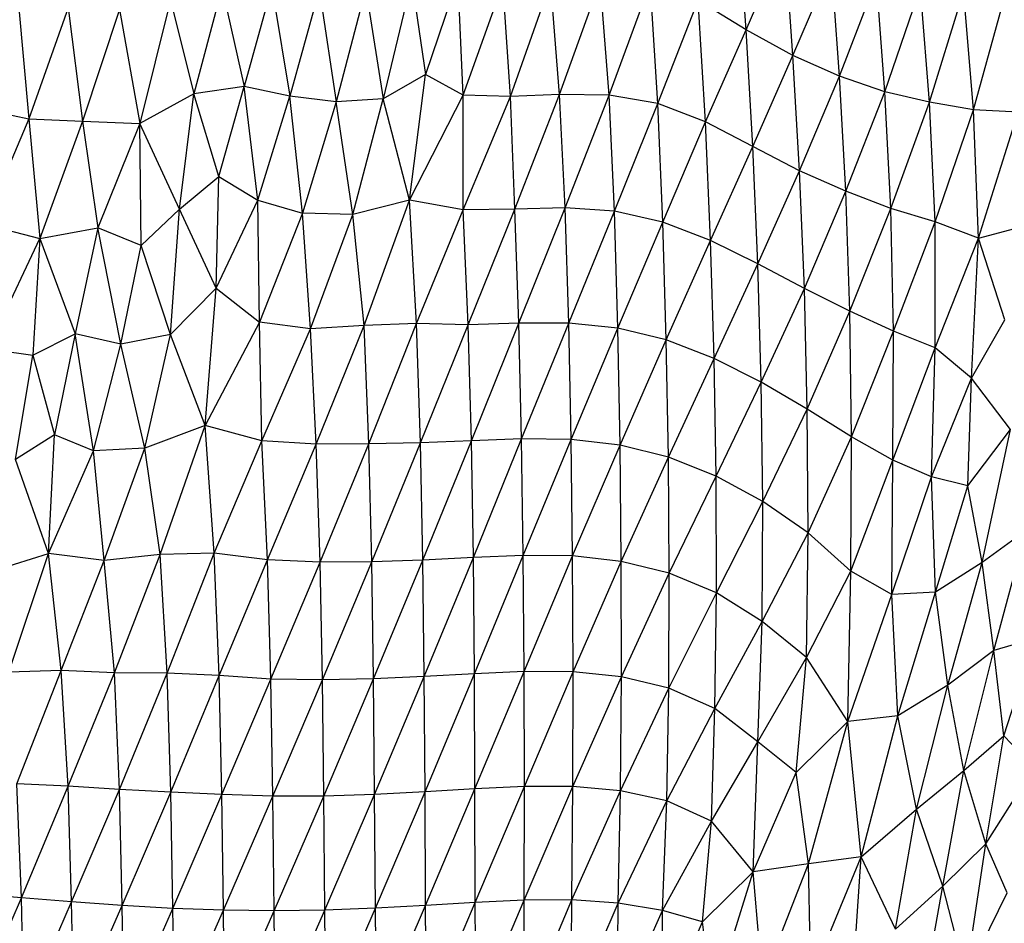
# Paper-space layout '_Trimétrica' of a CAD drawing. Header units: millimetres. Extents: x -212 to 189, y -225 to 469.
# Tile 13 of 18: x -34 to 54, y -93 to -12. Entities that reach past the tile are written whole.
import ezdxf

# ---------------------------------------------------------------- set-up
doc = ezdxf.new("R2010")
doc.units = ezdxf.units.MM

psp = doc.layouts.new('_Trimétrica')

# ---------------------------------------------------------------- linework, layer by layer
at = {"color": 7, "linetype": 'Continuous', "lineweight": 25}
for p, q in [((31.088, -12.451), (30.385, -2.149)), ((31.088, -12.451), (34.559, -4.48)), ((35.285, -14.746), (34.559, -4.48)), ((35.285, -14.746), (38.754, -6.713)), ((39.482, -16.597), (38.754, -6.713)), ((1.102, -7.944), (-1.467, -18.616)), ((1.102, -7.944), (2.347, -16.444)), ((5.263, -7.737), (2.347, -16.444)), ((5.712, -18.284), (5.263, -7.737)), ((-15.898, -8.696), (-18.43, -18.165)), ((-15.898, -8.696), (-13.932, -17.51)), ((-11.443, -8.52), (-13.932, -17.51)), ((-11.443, -8.52), (-9.814, -18.386)), ((-7.185, -8.809), (-9.814, -18.386)), ((-7.185, -8.809), (-5.66, -18.889)), ((-3.009, -8.773), (-5.66, -18.889)), ((-3.009, -8.773), (-1.467, -18.616)), ((5.712, -18.284), (9.292, -8.276)), ((9.951, -18.416), (9.292, -8.276)), ((9.951, -18.416), (13.571, -8.233)), ((14.372, -18.244), (13.571, -8.233)), ((14.372, -18.244), (18, -8.108)), ((18.825, -18.281), (18, -8.108)), ((18.825, -18.281), (22.492, -8.29)), ((23.183, -19.037), (22.492, -8.29)), ((39.482, -16.597), (42.787, -8)), ((43.538, -17.99), (42.787, -8)), ((43.538, -17.99), (46.727, -8.677)), ((47.527, -18.913), (46.727, -8.677)), ((47.527, -18.913), (50.603, -8.988)), ((51.489, -19.615), (50.603, -8.988)), ((51.489, -19.615), (54.439, -8.854)), ((-34.174, -10.158), (-33.235, -20.413)), ((-29.693, -10.467), (-33.235, -20.413)), ((-29.693, -10.467), (-28.41, -20.634)), ((-20.521, -9.78), (-23.266, -20.847)), ((-20.521, -9.78), (-18.43, -18.165)), ((23.183, -19.037), (26.804, -9.804)), ((31.088, -12.451), (26.804, -9.804)), ((27.457, -20.695), (26.804, -9.804)), ((-25.098, -10.61), (-28.41, -20.634)), ((-25.098, -10.61), (-23.266, -20.847)), ((27.457, -20.695), (31.088, -12.451)), ((35.285, -14.746), (31.088, -12.451)), ((31.698, -22.906), (31.088, -12.451)), ((31.698, -22.906), (35.285, -14.746)), ((39.482, -16.597), (35.285, -14.746)), ((35.895, -25.089), (35.285, -14.746)), ((2.347, -16.444), (-1.467, -18.616)), ((0.916, -27.694), (2.347, -16.444)), ((5.712, -18.284), (2.347, -16.444)), ((35.895, -25.089), (39.482, -16.597)), ((43.538, -17.99), (39.482, -16.597)), ((40.049, -26.909), (39.482, -16.597)), ((-13.932, -17.51), (-18.43, -18.165)), ((-16.18, -25.576), (-13.932, -17.51)), ((-9.814, -18.386), (-13.932, -17.51)), ((-12.692, -27.698), (-13.932, -17.51)), ((-18.43, -18.165), (-23.266, -20.847)), ((-19.717, -28.514), (-18.43, -18.165)), ((-16.18, -25.576), (-18.43, -18.165)), ((-12.692, -27.698), (-9.814, -18.386)), ((-5.66, -18.889), (-9.814, -18.386)), ((-8.677, -28.865), (-9.814, -18.386)), ((0.916, -27.694), (5.712, -18.284)), ((9.951, -18.416), (5.712, -18.284)), ((5.721, -28.589), (5.712, -18.284)), ((5.721, -28.589), (9.951, -18.416)), ((14.372, -18.244), (9.951, -18.416)), ((10.345, -28.518), (9.951, -18.416)), ((10.345, -28.518), (14.372, -18.244)), ((18.825, -18.281), (14.372, -18.244)), ((14.87, -28.399), (14.372, -18.244)), ((14.87, -28.399), (18.825, -18.281)), ((23.183, -19.037), (18.825, -18.281)), ((19.296, -28.699), (18.825, -18.281)), ((40.049, -26.909), (43.538, -17.99)), ((47.527, -18.913), (43.538, -17.99)), ((44.083, -28.461), (43.538, -17.99)), ((-5.66, -18.889), (-8.677, -28.865)), ((-1.467, -18.616), (-5.66, -18.889)), ((-4.178, -28.986), (-5.66, -18.889)), ((-4.178, -28.986), (-1.467, -18.616)), ((0.916, -27.694), (-1.467, -18.616)), ((19.296, -28.699), (23.183, -19.037)), ((27.457, -20.695), (23.183, -19.037)), ((23.633, -29.678), (23.183, -19.037)), ((44.083, -28.461), (47.527, -18.913)), ((51.489, -19.615), (47.527, -18.913)), ((48.038, -29.655), (47.527, -18.913)), ((-37.916, -19.45), (-33.235, -20.413)), ((48.038, -29.655), (51.489, -19.615)), ((55.485, -19.812), (51.489, -19.615)), ((51.931, -31.124), (51.489, -19.615)), ((51.931, -31.124), (55.485, -19.812)), ((-33.235, -20.413), (-37.234, -29.868)), ((-33.235, -20.413), (-28.41, -20.634)), ((-33.235, -20.413), (-32.242, -31.149)), ((-28.41, -20.634), (-32.242, -31.149)), ((-28.41, -20.634), (-23.266, -20.847)), ((-28.41, -20.634), (-27.057, -30.193)), ((-23.266, -20.847), (-27.057, -30.193)), ((-19.717, -28.514), (-23.266, -20.847)), ((-23.148, -31.765), (-23.266, -20.847)), ((23.633, -29.678), (27.457, -20.695)), ((31.698, -22.906), (27.457, -20.695)), ((27.916, -31.337), (27.457, -20.695)), ((27.916, -31.337), (31.698, -22.906)), ((35.895, -25.089), (31.698, -22.906)), ((32.152, -33.427), (31.698, -22.906)), ((-19.717, -28.514), (-16.18, -25.576)), ((-16.446, -35.599), (-16.18, -25.576)), ((-16.18, -25.576), (-12.692, -27.698)), ((32.152, -33.427), (35.895, -25.089)), ((40.049, -26.909), (35.895, -25.089)), ((36.326, -35.636), (35.895, -25.089)), ((36.326, -35.636), (40.049, -26.909)), ((44.083, -28.461), (40.049, -26.909)), ((40.409, -37.646), (40.049, -26.909)), ((-16.446, -35.599), (-12.692, -27.698)), ((-12.692, -27.698), (-8.677, -28.865)), ((-12.552, -38.646), (-12.692, -27.698)), ((0.916, -27.694), (-4.178, -28.986)), ((-3.164, -38.941), (0.916, -27.694)), ((5.721, -28.589), (0.916, -27.694)), ((1.522, -38.764), (0.916, -27.694)), ((-23.148, -31.765), (-19.717, -28.514)), ((-20.542, -39.746), (-19.717, -28.514)), ((-16.446, -35.599), (-19.717, -28.514)), ((-8.677, -28.865), (-12.552, -38.646)), ((-4.178, -28.986), (-8.677, -28.865)), ((-7.967, -39.24), (-8.677, -28.865)), ((-7.967, -39.24), (-4.178, -28.986)), ((-3.164, -38.941), (-4.178, -28.986)), ((1.522, -38.764), (5.721, -28.589)), ((10.345, -28.518), (5.721, -28.589)), ((6.153, -38.888), (5.721, -28.589)), ((6.153, -38.888), (10.345, -28.518)), ((14.87, -28.399), (10.345, -28.518)), ((10.718, -38.737), (10.345, -28.518)), ((10.718, -38.737), (14.87, -28.399)), ((19.296, -28.699), (14.87, -28.399)), ((15.199, -38.731), (14.87, -28.399)), ((15.199, -38.731), (19.296, -28.699)), ((23.633, -29.678), (19.296, -28.699)), ((19.599, -39.177), (19.296, -28.699)), ((40.409, -37.646), (44.083, -28.461)), ((48.038, -29.655), (44.083, -28.461)), ((44.324, -39.442), (44.083, -28.461)), ((-37.234, -29.868), (-32.242, -31.149)), ((19.599, -39.177), (23.633, -29.678)), ((27.916, -31.337), (23.633, -29.678)), ((23.938, -40.238), (23.633, -29.678)), ((44.324, -39.442), (48.038, -29.655)), ((51.931, -31.124), (48.038, -29.655)), ((48.052, -40.932), (48.038, -29.655)), ((-32.242, -31.149), (-27.057, -30.193)), ((-27.057, -30.193), (-29.089, -39.689)), ((-23.148, -31.765), (-27.057, -30.193)), ((-24.983, -40.623), (-27.057, -30.193)), ((51.931, -31.124), (55.649, -30.142)), ((-36.929, -41.046), (-32.242, -31.149)), ((-32.242, -31.149), (-32.881, -41.592)), ((-32.242, -31.149), (-29.089, -39.689)), ((-24.983, -40.623), (-23.148, -31.765)), ((-20.542, -39.746), (-23.148, -31.765)), ((23.938, -40.238), (27.916, -31.337)), ((32.152, -33.427), (27.916, -31.337)), ((28.222, -41.904), (27.916, -31.337)), ((48.052, -40.932), (51.931, -31.124)), ((51.308, -43.678), (51.931, -31.124)), ((54.297, -38.428), (51.931, -31.124)), ((28.222, -41.904), (32.152, -33.427)), ((36.326, -35.636), (32.152, -33.427)), ((32.45, -44.031), (32.152, -33.427)), ((-16.446, -35.599), (-20.542, -39.746)), ((-17.414, -47.909), (-16.446, -35.599)), ((-16.446, -35.599), (-12.552, -38.646)), ((32.45, -44.031), (36.326, -35.636)), ((40.409, -37.646), (36.326, -35.636)), ((36.573, -46.442), (36.326, -35.636)), ((36.573, -46.442), (40.409, -37.646)), ((44.324, -39.442), (40.409, -37.646)), ((40.539, -48.914), (40.409, -37.646)), ((-12.552, -38.646), (-17.414, -47.909)), ((-7.967, -39.24), (-12.552, -38.646)), ((-12.327, -49.271), (-12.552, -38.646)), ((1.522, -38.764), (-3.164, -38.941)), ((-2.73, -49.549), (1.522, -38.764)), ((6.153, -38.888), (1.522, -38.764)), ((1.891, -49.451), (1.522, -38.764)), ((10.718, -38.737), (6.153, -38.888)), ((6.459, -49.294), (10.718, -38.737)), ((15.199, -38.731), (10.718, -38.737)), ((10.965, -49.116), (10.718, -38.737)), ((10.965, -49.116), (15.199, -38.731)), ((19.599, -39.177), (15.199, -38.731)), ((15.41, -49.163), (15.199, -38.731)), ((51.308, -43.678), (54.297, -38.428)), ((-32.881, -41.592), (-29.089, -39.689)), ((-29.089, -39.689), (-30.934, -48.745)), ((-24.983, -40.623), (-29.089, -39.689)), ((-27.433, -50.173), (-29.089, -39.689)), ((-12.327, -49.271), (-7.967, -39.24)), ((-3.164, -38.941), (-7.967, -39.24)), ((-7.456, -49.582), (-7.967, -39.24)), ((-7.456, -49.582), (-3.164, -38.941)), ((-2.73, -49.549), (-3.164, -38.941)), ((1.891, -49.451), (6.153, -38.888)), ((6.459, -49.294), (6.153, -38.888)), ((15.41, -49.163), (19.599, -39.177)), ((23.938, -40.238), (19.599, -39.177)), ((19.795, -49.658), (19.599, -39.177)), ((40.539, -48.914), (44.324, -39.442)), ((44.26, -51.027), (44.324, -39.442)), ((48.052, -40.932), (44.324, -39.442)), ((-20.542, -39.746), (-24.983, -40.623)), ((-22.82, -49.933), (-20.542, -39.746)), ((-17.414, -47.909), (-20.542, -39.746)), ((19.795, -49.658), (23.938, -40.238)), ((28.222, -41.904), (23.938, -40.238)), ((24.129, -50.739), (23.938, -40.238)), ((-36.929, -41.046), (-32.881, -41.592)), ((-27.433, -50.173), (-24.983, -40.623)), ((-22.82, -49.933), (-24.983, -40.623)), ((44.26, -51.027), (48.052, -40.932)), ((47.715, -52.499), (48.052, -40.932)), ((51.308, -43.678), (48.052, -40.932)), ((-34.434, -50.968), (-32.881, -41.592)), ((-32.881, -41.592), (-30.934, -48.745)), ((24.129, -50.739), (28.222, -41.904)), ((32.45, -44.031), (28.222, -41.904)), ((28.405, -52.438), (28.222, -41.904)), ((28.405, -52.438), (32.45, -44.031)), ((36.573, -46.442), (32.45, -44.031)), ((32.597, -54.724), (32.45, -44.031)), ((47.715, -52.499), (51.308, -43.678)), ((50.984, -53.316), (51.308, -43.678)), ((54.82, -48.278), (51.308, -43.678)), ((32.597, -54.724), (36.573, -46.442)), ((40.539, -48.914), (36.573, -46.442)), ((36.65, -57.528), (36.573, -46.442)), ((-17.414, -47.909), (-22.82, -49.933)), ((-21.448, -59.484), (-17.414, -47.909)), ((-12.327, -49.271), (-17.414, -47.909)), ((-16.608, -59.358), (-17.414, -47.909)), ((50.984, -53.316), (54.82, -48.278)), ((52.262, -60.194), (54.82, -48.278)), ((-30.934, -48.745), (-34.434, -50.968)), ((-31.483, -59.388), (-30.934, -48.745)), ((-27.433, -50.173), (-30.934, -48.745)), ((-16.608, -59.358), (-12.327, -49.271)), ((-7.456, -49.582), (-12.327, -49.271)), ((-11.824, -59.948), (-12.327, -49.271)), ((6.459, -49.294), (1.891, -49.451)), ((2.107, -59.981), (6.459, -49.294)), ((10.965, -49.116), (6.459, -49.294)), ((6.636, -59.741), (6.459, -49.294)), ((6.636, -59.741), (10.965, -49.116)), ((15.41, -49.163), (10.965, -49.116)), ((11.113, -59.553), (10.965, -49.116)), ((11.113, -59.553), (15.41, -49.163)), ((19.795, -49.658), (15.41, -49.163)), ((15.535, -59.604), (15.41, -49.163)), ((36.65, -57.528), (40.539, -48.914)), ((40.489, -60.962), (40.539, -48.914)), ((44.26, -51.027), (40.539, -48.914)), ((-31.483, -59.388), (-27.433, -50.173)), ((-22.82, -49.933), (-27.433, -50.173)), ((-26.486, -60.014), (-27.433, -50.173)), ((-26.486, -60.014), (-22.82, -49.933)), ((-21.448, -59.484), (-22.82, -49.933)), ((-11.824, -59.948), (-7.456, -49.582)), ((-2.73, -49.549), (-7.456, -49.582)), ((-7.11, -60.16), (-7.456, -49.582)), ((-7.11, -60.16), (-2.73, -49.549)), ((1.891, -49.451), (-2.73, -49.549)), ((-2.474, -60.136), (-2.73, -49.549)), ((-2.474, -60.136), (1.891, -49.451)), ((2.107, -59.981), (1.891, -49.451)), ((15.535, -59.604), (19.795, -49.658)), ((24.129, -50.739), (19.795, -49.658)), ((19.903, -60.09), (19.795, -49.658)), ((-31.483, -59.388), (-34.434, -50.968)), ((19.903, -60.09), (24.129, -50.739)), ((28.405, -52.438), (24.129, -50.739)), ((24.209, -61.157), (24.129, -50.739)), ((40.489, -60.962), (44.26, -51.027)), ((44.162, -63.062), (44.26, -51.027)), ((47.715, -52.499), (44.26, -51.027)), ((24.209, -61.157), (28.405, -52.438)), ((32.597, -54.724), (28.405, -52.438)), ((28.443, -62.913), (28.405, -52.438)), ((44.162, -63.062), (47.715, -52.499)), ((50.984, -53.316), (47.715, -52.499)), ((48.066, -62.84), (47.715, -52.499)), ((48.066, -62.84), (50.984, -53.316)), ((52.262, -60.194), (50.984, -53.316)), ((28.443, -62.913), (32.597, -54.724)), ((32.549, -65.47), (32.597, -54.724)), ((36.65, -57.528), (32.597, -54.724)), ((56.216, -57.327), (52.262, -60.194)), ((53.304, -68.09), (56.216, -57.327)), ((32.549, -65.47), (36.65, -57.528)), ((36.509, -68.718), (36.65, -57.528)), ((40.489, -60.962), (36.65, -57.528)), ((-36.396, -60.924), (-31.483, -59.388)), ((-35.031, -70.023), (-31.483, -59.388)), ((-26.486, -60.014), (-31.483, -59.388)), ((-30.343, -69.865), (-31.483, -59.388)), ((-30.343, -69.865), (-26.486, -60.014)), ((-21.448, -59.484), (-26.486, -60.014)), ((-25.559, -70.064), (-26.486, -60.014)), ((-25.559, -70.064), (-21.448, -59.484)), ((-16.608, -59.358), (-21.448, -59.484)), ((-20.824, -70.117), (-21.448, -59.484)), ((-20.824, -70.117), (-16.608, -59.358)), ((-11.824, -59.948), (-16.608, -59.358)), ((-16.162, -70.331), (-16.608, -59.358)), ((-16.162, -70.331), (-11.824, -59.948)), ((-7.11, -60.16), (-11.824, -59.948)), ((-11.517, -70.631), (-11.824, -59.948)), ((2.107, -59.981), (-2.474, -60.136)), ((-2.318, -70.622), (2.107, -59.981)), ((6.636, -59.741), (2.107, -59.981)), ((2.23, -70.415), (2.107, -59.981)), ((2.23, -70.415), (6.636, -59.741)), ((11.113, -59.553), (6.636, -59.741)), ((6.734, -70.154), (6.636, -59.741)), ((6.734, -70.154), (11.113, -59.553)), ((15.535, -59.604), (11.113, -59.553)), ((11.187, -69.955), (11.113, -59.553)), ((11.187, -69.955), (15.535, -59.604)), ((19.903, -60.09), (15.535, -59.604)), ((15.582, -69.984), (15.535, -59.604)), ((-11.517, -70.631), (-7.11, -60.16)), ((-2.474, -60.136), (-7.11, -60.16)), ((-6.901, -70.715), (-7.11, -60.16)), ((-6.901, -70.715), (-2.474, -60.136)), ((-2.318, -70.622), (-2.474, -60.136)), ((15.582, -69.984), (19.903, -60.09)), ((24.209, -61.157), (19.903, -60.09)), ((19.912, -70.428), (19.903, -60.09)), ((52.262, -60.194), (48.066, -62.84)), ((49.174, -71.178), (52.262, -60.194)), ((53.304, -68.09), (52.262, -60.194)), ((19.912, -70.428), (24.209, -61.157)), ((24.161, -71.455), (24.209, -61.157)), ((28.443, -62.913), (24.209, -61.157)), ((36.509, -68.718), (40.489, -60.962)), ((40.206, -74.426), (40.489, -60.962)), ((44.162, -63.062), (40.489, -60.962)), ((24.161, -71.455), (28.443, -62.913)), ((28.284, -73.266), (28.443, -62.913)), ((32.549, -65.47), (28.443, -62.913)), ((40.206, -74.426), (44.162, -63.062)), ((48.066, -62.84), (44.162, -63.062)), ((44.699, -73.94), (44.162, -63.062)), ((44.699, -73.94), (48.066, -62.84)), ((49.174, -71.178), (48.066, -62.84)), ((28.284, -73.266), (32.549, -65.47)), ((32.137, -76.274), (32.549, -65.47)), ((36.509, -68.718), (32.549, -65.47)), ((57.036, -66.965), (53.304, -68.09)), ((54.205, -75.713), (57.036, -66.965)), ((32.137, -76.274), (36.509, -68.718)), ((35.587, -79), (36.509, -68.718)), ((40.206, -74.426), (36.509, -68.718)), ((53.304, -68.09), (49.174, -71.178)), ((50.607, -78.839), (53.304, -68.09)), ((54.205, -75.713), (53.304, -68.09)), ((-30.343, -69.865), (-35.031, -70.023)), ((-34.306, -80.042), (-30.343, -69.865)), ((-25.559, -70.064), (-30.343, -69.865)), ((-29.709, -80.235), (-30.343, -69.865)), ((-29.709, -80.235), (-25.559, -70.064)), ((-20.824, -70.117), (-25.559, -70.064)), ((-25.099, -80.522), (-25.559, -70.064)), ((-25.099, -80.522), (-20.824, -70.117)), ((-16.162, -70.331), (-20.824, -70.117)), ((-20.504, -80.771), (-20.824, -70.117)), ((-20.504, -80.771), (-16.162, -70.331)), ((-11.517, -70.631), (-16.162, -70.331)), ((-15.923, -80.994), (-16.162, -70.331)), ((-15.923, -80.994), (-11.517, -70.631)), ((-6.901, -70.715), (-11.517, -70.631)), ((-11.345, -81.132), (-11.517, -70.631)), ((-2.318, -70.622), (-6.901, -70.715)), ((-6.773, -81.121), (-2.318, -70.622)), ((2.23, -70.415), (-2.318, -70.622)), ((-2.223, -80.983), (-2.318, -70.622)), ((-2.223, -80.983), (2.23, -70.415)), ((6.734, -70.154), (2.23, -70.415)), ((2.3, -80.751), (2.23, -70.415)), ((2.3, -80.751), (6.734, -70.154)), ((11.187, -69.955), (6.734, -70.154)), ((6.78, -80.477), (6.734, -70.154)), ((6.78, -80.477), (11.187, -69.955)), ((15.582, -69.984), (11.187, -69.955)), ((11.21, -80.266), (11.187, -69.955)), ((11.21, -80.266), (15.582, -69.984)), ((15.559, -80.264), (15.582, -69.984)), ((15.559, -80.264), (19.912, -70.428)), ((19.912, -70.428), (15.582, -69.984)), ((19.822, -80.643), (19.912, -70.428)), ((24.161, -71.455), (19.912, -70.428)), ((-11.345, -81.132), (-6.901, -70.715)), ((-6.773, -81.121), (-6.901, -70.715)), ((19.822, -80.643), (24.161, -71.455)), ((23.976, -81.566), (24.161, -71.455)), ((28.284, -73.266), (24.161, -71.455)), ((49.174, -71.178), (44.699, -73.94)), ((46.362, -82.306), (49.174, -71.178)), ((50.607, -78.839), (49.174, -71.178)), ((23.976, -81.566), (28.284, -73.266)), ((28.003, -83.366), (28.284, -73.266)), ((32.137, -76.274), (28.284, -73.266)), ((44.699, -73.94), (40.206, -74.426)), ((41.404, -86.567), (44.699, -73.94)), ((46.362, -82.306), (44.699, -73.94)), ((35.587, -79), (40.206, -74.426)), ((36.692, -87.2), (40.206, -74.426)), ((41.404, -86.567), (40.206, -74.426)), ((50.607, -78.839), (54.205, -75.713)), ((52.598, -85.414), (54.205, -75.713)), ((56.924, -78.563), (54.205, -75.713)), ((28.003, -83.366), (32.137, -76.274)), ((31.723, -87.918), (32.137, -76.274)), ((35.587, -79), (32.137, -76.274)), ((52.598, -85.414), (56.924, -78.563)), ((31.723, -87.918), (35.587, -79)), ((36.692, -87.2), (35.587, -79)), ((46.362, -82.306), (50.607, -78.839)), ((48.75, -89.208), (50.607, -78.839)), ((52.598, -85.414), (50.607, -78.839)), ((-29.709, -80.235), (-34.306, -80.042)), ((-33.901, -90.241), (-34.306, -80.042)), ((-33.901, -90.241), (-29.709, -80.235)), ((-25.099, -80.522), (-29.709, -80.235)), ((-29.392, -90.594), (-29.709, -80.235)), ((11.21, -80.266), (6.78, -80.477)), ((6.804, -90.669), (11.21, -80.266)), ((11.191, -90.454), (15.559, -80.264)), ((11.191, -90.454), (11.21, -80.266)), ((15.559, -80.264), (11.21, -80.266)), ((15.475, -90.424), (15.559, -80.264)), ((19.822, -80.643), (15.559, -80.264)), ((-29.392, -90.594), (-25.099, -80.522)), ((-20.504, -80.771), (-25.099, -80.522)), ((-24.861, -90.933), (-25.099, -80.522)), ((-24.861, -90.933), (-20.504, -80.771)), ((-15.923, -80.994), (-20.504, -80.771)), ((-20.323, -91.194), (-20.504, -80.771)), ((-20.323, -91.194), (-15.923, -80.994)), ((-11.345, -81.132), (-15.923, -80.994)), ((-15.78, -91.355), (-15.923, -80.994)), ((-15.78, -91.355), (-11.345, -81.132)), ((-6.773, -81.121), (-11.345, -81.132)), ((-11.229, -91.404), (-11.345, -81.132)), ((-11.229, -91.404), (-6.773, -81.121)), ((-2.223, -80.983), (-6.773, -81.121)), ((-6.682, -91.34), (-6.773, -81.121)), ((-6.682, -91.34), (-2.223, -80.983)), ((2.3, -80.751), (-2.223, -80.983)), ((-2.152, -91.179), (-2.223, -80.983)), ((-2.152, -91.179), (2.3, -80.751)), ((6.78, -80.477), (2.3, -80.751)), ((2.35, -90.942), (2.3, -80.751)), ((2.35, -90.942), (6.78, -80.477)), ((6.804, -90.669), (6.78, -80.477)), ((15.475, -90.424), (19.822, -80.643)), ((19.629, -90.713), (19.822, -80.643)), ((23.976, -81.566), (19.822, -80.643)), ((19.629, -90.713), (23.976, -81.566)), ((23.583, -91.39), (23.976, -81.566)), ((28.003, -83.366), (23.976, -81.566)), ((41.404, -86.567), (46.362, -82.306)), ((44.493, -93.051), (46.362, -82.306)), ((48.75, -89.208), (46.362, -82.306)), ((23.583, -91.39), (28.003, -83.366)), ((27.177, -92.388), (28.003, -83.366)), ((31.723, -87.918), (28.003, -83.366)), ((48.75, -89.208), (52.598, -85.414)), ((50.816, -97.306), (52.598, -85.414)), ((54.513, -89.803), (52.598, -85.414)), ((36.692, -87.2), (31.723, -87.918)), ((32.583, -97.67), (36.692, -87.2)), ((41.404, -86.567), (36.692, -87.2)), ((36.91, -97.533), (36.692, -87.2)), ((36.91, -97.533), (41.404, -86.567)), ((40.537, -99.67), (41.404, -86.567)), ((44.493, -93.051), (41.404, -86.567)), ((27.177, -92.388), (31.723, -87.918)), ((28.13, -99.445), (31.723, -87.918)), ((32.583, -97.67), (31.723, -87.918)), ((-33.901, -90.241), (-38.405, -89.867)), ((44.493, -93.051), (48.75, -89.208)), ((47.1, -98.327), (48.75, -89.208)), ((50.816, -97.306), (48.75, -89.208)), ((50.816, -97.306), (54.513, -89.803)), ((-38.08, -99.924), (-33.901, -90.241)), ((-29.392, -90.594), (-33.901, -90.241)), ((-33.633, -100.39), (-33.901, -90.241)), ((-33.633, -100.39), (-29.392, -90.594)), ((-24.861, -90.933), (-29.392, -90.594)), ((-29.164, -100.791), (-29.392, -90.594)), ((-29.164, -100.791), (-24.861, -90.933)), ((-20.323, -91.194), (-24.861, -90.933)), ((-24.673, -101.114), (-24.861, -90.933)), ((2.35, -90.942), (-2.152, -91.179)), ((-2.072, -101.191), (2.35, -90.942)), ((6.804, -90.669), (2.35, -90.942)), ((2.402, -100.967), (2.35, -90.942)), ((2.402, -100.967), (6.804, -90.669)), ((11.191, -90.454), (6.804, -90.669)), ((6.825, -100.711), (6.804, -90.669)), ((6.825, -100.711), (11.191, -90.454)), ((11.168, -100.5), (15.475, -90.424)), ((11.168, -100.5), (11.191, -90.454)), ((15.475, -90.424), (11.191, -90.454)), ((15.407, -100.436), (15.475, -90.424)), ((15.407, -100.436), (19.629, -90.713)), ((19.629, -90.713), (15.475, -90.424)), ((19.534, -100.587), (19.629, -90.713)), ((23.583, -91.39), (19.629, -90.713)), ((-24.673, -101.114), (-20.323, -91.194)), ((-15.78, -91.355), (-20.323, -91.194)), ((-20.165, -101.33), (-20.323, -91.194)), ((-20.165, -101.33), (-15.78, -91.355)), ((-11.229, -91.404), (-15.78, -91.355)), ((-15.637, -101.434), (-15.78, -91.355)), ((-15.637, -101.434), (-11.229, -91.404)), ((-6.682, -91.34), (-11.229, -91.404)), ((-11.109, -101.437), (-11.229, -91.404)), ((-11.109, -101.437), (-6.682, -91.34)), ((-2.152, -91.179), (-6.682, -91.34)), ((-6.578, -101.353), (-6.682, -91.34)), ((-6.578, -101.353), (-2.152, -91.179)), ((-2.072, -101.191), (-2.152, -91.179)), ((19.534, -100.587), (23.583, -91.39)), ((27.177, -92.388), (23.583, -91.39)), ((23.613, -100.789), (23.583, -91.39)), ((23.613, -100.789), (27.177, -92.388)), ((28.13, -99.445), (27.177, -92.388))]:
    psp.add_line(p, q, dxfattribs=at)

doc.saveas('drawing.dxf')
